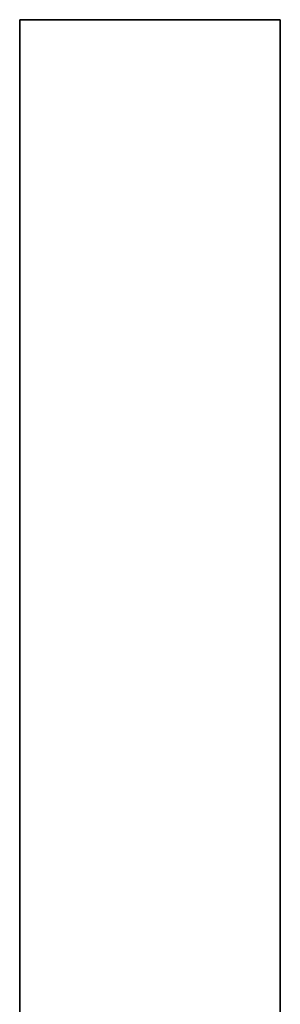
# Model space of a CAD drawing. Extents: x -2.83 to 2.82, y -2.13 to 2.12.
# Tile 10 of 26: x -1.6124 to -1.5879, y -1.45 to -1.3575. Entities that reach past the tile are written whole.
import ezdxf

# ---------------------------------------------------------------- set-up
doc = ezdxf.new("R2010")
doc.units = 0
doc.layers.get('0').update_dxf_attribs({"linetype": 'CONTINUOUS'})

# ---------------------------------------------------------------- blocks, each defined once
blk = doc.blocks.new('*U1')
at = {"extrusion": (0, -1, 0)}
for p, q in [((-1.612405, -1.35751, 1.318), (-1.587926, -1.35751, 1.318)), ((-1.612405, -1.35751, 1.318), (-1.612405, -1.35751, 1.3179)), ((-1.587926, -1.35751, 1.3179), (-1.612405, -1.35751, 1.3179)), ((-1.587926, -1.35751, 1.318), (-1.587926, -1.35751, 1.3179))]:
    blk.add_line(p, q, dxfattribs=at)
at = {"extrusion": (1, 0, 0)}
for p, q in [((-1.612405, -1.469203, 1.318), (-1.612405, -1.35751, 1.318)), ((-1.612405, -1.35751, 1.318), (-1.612405, -1.35751, 1.3179)), ((-1.612405, -1.35751, 1.3179), (-1.612405, -1.469203, 1.3179))]:
    blk.add_line(p, q, dxfattribs=at)
for p, q in [((-1.612405, -1.35751, 1.3179), (-1.612405, -1.469203, 1.3179)), ((-1.587926, -1.35751, 1.3179), (-1.612405, -1.35751, 1.3179)), ((-1.612405, -1.469203, 1.318), (-1.612405, -1.35751, 1.318)), ((-1.612405, -1.35751, 1.318), (-1.587926, -1.35751, 1.318)), ((-1.587926, -1.46935, 1.3179), (-1.587926, -1.35751, 1.3179)), ((-1.587926, -1.35751, 1.318), (-1.587926, -1.46935, 1.318))]:
    blk.add_line(p, q)
at = {"extrusion": (-1, 0, 0)}
for p, q in [((-1.587926, -1.35751, 1.318), (-1.587926, -1.46935, 1.318)), ((-1.587926, -1.35751, 1.318), (-1.587926, -1.35751, 1.3179)), ((-1.587926, -1.46935, 1.3179), (-1.587926, -1.35751, 1.3179))]:
    blk.add_line(p, q, dxfattribs=at)

msp = doc.modelspace()

# ---------------------------------------------------------------- block references
msp.add_blockref('*U1', (0, 0))

doc.saveas('drawing.dxf')
